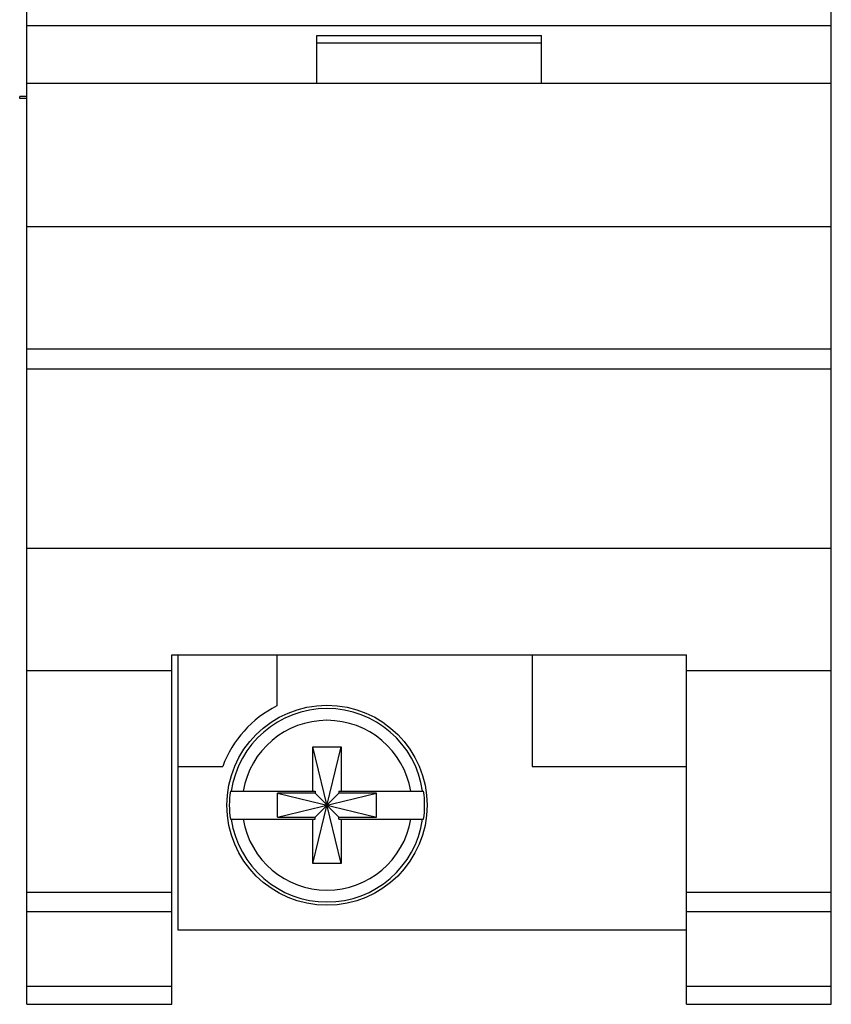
# Model space of a CAD drawing. Header units: inches. Extents: x 0 to 34, y 0 to 22.
# Tile 23 of 55: x 9.3 to 10.1, y 13.4 to 14.4. Entities that reach past the tile are written whole.
import ezdxf

# ---------------------------------------------------------------- set-up
doc = ezdxf.new("R2010")
doc.units = ezdxf.units.IN
doc.header["$LTSCALE"] = 1.87
doc.header["$MEASUREMENT"] = 0
doc.layers.get('0').update_dxf_attribs({"linetype": 'CONTINUOUS'})

msp = doc.modelspace()

# ---------------------------------------------------------------- linework, layer by layer
at = {"color": 7, "linetype": 'CONTINUOUS'}
for p, q in [((9.31338, 13.43231), (9.31338, 18.57022)), ((10.10138, 13.43231), (10.10138, 18.57022)), ((9.31338, 14.39131), (10.10138, 14.39131)), ((9.59738, 14.38131), (9.81738, 14.38131)), ((9.59738, 14.33431), (9.59738, 14.38131)), ((9.59738, 14.37431), (9.81738, 14.37431)), ((9.81738, 14.33431), (9.81738, 14.38131)), ((10.10138, 14.33431), (9.31338, 14.33431)), ((9.31338, 14.32157), (9.30638, 14.32157)), ((9.30638, 14.31957), (9.30638, 14.32157)), ((9.31338, 14.31957), (9.30638, 14.31957)), ((9.31338, 14.19431), (10.10138, 14.19431)), ((9.31338, 14.07431), (10.10138, 14.07431)), ((9.31338, 14.05478), (10.10138, 14.05478)), ((9.31338, 13.87902), (10.10138, 13.87902)), ((9.45538, 13.77459), (9.95938, 13.77459)), ((9.45538, 13.43231), (9.45538, 13.77459)), ((9.46138, 13.77459), (9.46138, 13.50531)), ((9.55838, 13.77459), (9.55838, 13.72468)), ((9.80838, 13.77459), (9.80838, 13.66531)), ((9.95938, 13.43231), (9.95938, 13.77459)), ((9.31338, 13.75931), (9.45538, 13.75931)), ((9.95938, 13.75931), (10.10138, 13.75931)), ((9.5936, 13.6844), (9.62116, 13.6844)), ((9.62116, 13.57023), (9.5936, 13.6844)), ((9.5936, 13.64109), (9.5936, 13.6844)), ((9.5936, 13.57023), (9.62116, 13.6844)), ((9.62116, 13.6844), (9.62116, 13.64109)), ((9.46138, 13.66531), (9.50522, 13.66531)), ((9.80838, 13.66531), (9.95938, 13.66531)), ((9.51274, 13.64109), (9.59567, 13.64109)), ((9.55886, 13.6156), (9.65591, 13.63903)), ((9.59567, 13.63903), (9.55886, 13.63903)), ((9.55886, 13.63903), (9.65591, 13.6156)), ((9.55886, 13.6156), (9.55886, 13.63903)), ((9.59567, 13.64109), (9.59567, 13.63903)), ((9.6191, 13.6156), (9.59567, 13.63903)), ((9.59567, 13.6156), (9.6191, 13.63903)), ((9.6191, 13.64109), (9.70203, 13.64109)), ((9.6191, 13.64109), (9.6191, 13.63903)), ((9.65591, 13.63903), (9.6191, 13.63903)), ((9.65591, 13.6156), (9.65591, 13.63903)), ((9.51274, 13.61353), (9.59567, 13.61353)), ((9.55886, 13.6156), (9.59567, 13.6156)), ((9.5936, 13.57023), (9.5936, 13.61353)), ((9.59567, 13.61353), (9.59567, 13.6156)), ((9.6191, 13.6156), (9.65591, 13.6156)), ((9.6191, 13.61353), (9.6191, 13.6156)), ((9.6191, 13.61353), (9.70203, 13.61353)), ((9.62116, 13.61353), (9.62116, 13.57023)), ((9.62116, 13.57023), (9.5936, 13.57023)), ((9.31338, 13.54231), (9.45538, 13.54231)), ((9.95938, 13.54231), (10.10138, 13.54231)), ((9.31338, 13.52308), (9.45538, 13.52308)), ((9.95938, 13.52308), (10.10138, 13.52308)), ((9.46138, 13.50531), (9.95938, 13.50531)), ((9.31338, 13.45024), (9.45538, 13.45024)), ((9.95938, 13.45024), (10.10138, 13.45024)), ((9.31338, 13.43231), (9.45538, 13.43231)), ((9.95938, 13.43231), (10.10138, 13.43231))]:
    msp.add_line(p, q, dxfattribs=at)
msp.add_circle((9.60738, 13.62731), 0.09803, dxfattribs=at)
for radius, start, end in [(0.109, 116.71426, 159.59683), (0.09473, 8.36374, 171.63626), (0.0832, 9.53359, 170.46641), (0.09565, 171.71661, 188.28339), (0.09565, 351.71661, 8.28339), (0.09473, 188.36374, 351.63626), (0.0832, 189.53359, 350.46641)]:
    msp.add_arc((9.60738, 13.62731), radius, start, end, dxfattribs=at)

doc.saveas('drawing.dxf')
